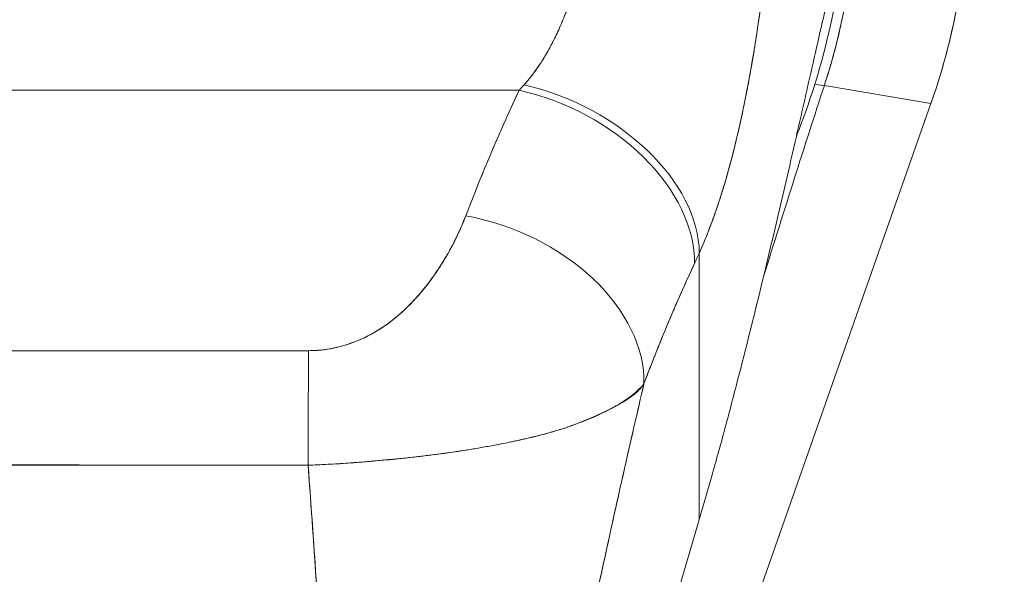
# Model space of a CAD drawing. Header units: inches. Extents: x 16 to 463, y 31 to 294.
# Tile 63 of 110: x 222.701 to 223.753, y 177.595 to 178.188. Entities that reach past the tile are written whole.
import ezdxf

# ---------------------------------------------------------------- set-up
doc = ezdxf.new("R2010")
doc.units = ezdxf.units.IN
doc.header["$LTSCALE"] = 28.571429
doc.header["$MEASUREMENT"] = 0
doc.layers.add('Dimension (ANSI)', color=7, linetype='Continuous', lineweight=5)
doc.layers.add('Visible (ANSI)', color=7, linetype='Continuous', lineweight=5)
doc.styles.add('ROMANS', font='romans.shx')
doc.dimstyles.new('Default (ANSI)', dxfattribs={"dimscale": 28.571429, "dimtxt": 0.1, "dimasz": 0.098425, "dimexe": 0.125, "dimexo": 0.0625, "dimgap": 0.031496, "dimtad": 0, "dimtih": 1, "dimtoh": 1, "dimrnd": 1e-08, "dimzin": 0, "dimdsep": 46, "dimtxsty": 'ROMANS', "dimcen": 0.09, "dimdle": 0.393701, "dimclrd": 256, "dimclre": 256, "dimclrt": 256, "dimadec": 0, "dimazin": 0, "dimtfac": 1, "dimtofl": 0, "dimtmove": 0, "dimatfit": 3, "dimfxl": 1, "dimtolj": 1, "dimtzin": 0, "dimlwd": -1, "dimlwe": -1, "dimarcsym": 0})

# ---------------------------------------------------------------- blocks, each defined once
blk = doc.blocks.new('*D16')
at = {"layer": 'Defpoints', "color": 0, "transparency": 16777216}
for p in [(222.7383, 178.6036), (237.1743, 178.6036), (225.9257, 131.5411)]:
    blk.add_point(p, dxfattribs=at)
at = {"layer": 'Dimension (ANSI)', "transparency": 16777216}
for p, q in [((224.524, 178.6036), (240.7457, 178.6036)), ((237.1743, 175.7915), (237.1743, 157.4008)), ((237.1743, 134.3533), (237.1743, 152.7439)), ((227.7114, 131.5411), (240.7457, 131.5411))]:
    blk.add_line(p, q, dxfattribs=at)
for points in [[(236.7056, 175.7915), (237.643, 175.7915), (237.1743, 178.6036)], [(236.7056, 134.3533), (237.643, 134.3533), (237.1743, 131.5411)]]:
    blk.add_solid(points, dxfattribs=at)
at = {"layer": 'Dimension (ANSI)', "transparency": 16777216, "insert": (231.46, 156.501), "char_height": 2.85714, "attachment_point": 1, "style": 'ROMANS'}
blk.add_mtext('\\A1;47.06', dxfattribs=at)
blk = doc.blocks.new('*D19')
at = {"layer": 'Defpoints', "color": 0, "transparency": 16777216}
for p in [(226.0507, 188.0066), (222.7383, 178.6036), (226.0507, 138.9161)]:
    blk.add_point(p, dxfattribs=at)
at = {"layer": 'Dimension (ANSI)', "transparency": 16777216}
for p, q in [((222.7383, 180.3894), (222.7383, 191.5781)), ((219.9262, 188.0066), (217.114, 188.0066)), ((228.8628, 188.0066), (232.1778, 188.0066))]:
    blk.add_line(p, q, dxfattribs=at)
for points in [[(219.9262, 188.4753), (219.9262, 187.5379), (222.7383, 188.0066)], [(228.8628, 188.4753), (228.8628, 187.5379), (226.0507, 188.0066)]]:
    blk.add_solid(points, dxfattribs=at)
at = {"layer": 'Dimension (ANSI)', "transparency": 16777216, "insert": (233.0777, 189.4352), "char_height": 2.85714, "attachment_point": 1, "style": 'ROMANS'}
blk.add_mtext('\\A1;3.31', dxfattribs=at)

msp = doc.modelspace()

# ---------------------------------------------------------------- linework, layer by layer
at = {"layer": 'Visible (ANSI)'}
for p, q in [((223.561, 178.1176), (223.6749, 178.0981)), ((223.6749, 178.0981), (223.561, 178.1176)), ((222.242, 178.1124), (223.2347, 178.1124)), ((223.2347, 178.1124), (222.242, 178.1124)), ((223.6749, 178.0981), (223.1927, 176.726)), ((223.6753, 178.0994), (223.6749, 178.0981)), ((223.4273, 177.6532), (223.4273, 177.9384)), ((223.4273, 177.9384), (223.4273, 177.6532)), ((223.1123, 177.8777), (223.1123, 177.8778)), ((223.0927, 177.8616), (223.0927, 177.8616)), ((223.0927, 177.8616), (223.0927, 177.8616)), ((222.8368, 177.7115), (222.8368, 177.7116)), ((222.8486, 177.7116), (222.8486, 177.7115)), ((222.8604, 177.7116), (222.8604, 177.7115)), ((222.8604, 177.7115), (222.8604, 177.7116))]:
    msp.add_line(p, q, dxfattribs=at)
msp.add_arc((222.7383, 178.6038), 0.508, 284.688, 284.6881, dxfattribs=at)
for centre, major_axis, ratio, start_param, end_param in [((223.0272, 178.3277), (0.1162, 0.6786), 0.997956, 4.543675, 4.881103), ((223.2703, 178.2942), (0.1374, 0.239), 0.280637, 4.023048, 4.058761), ((223.2702, 178.2943), (0.1373, 0.2391), 0.281198, 4.022914, 4.058622), ((223.24, 177.9813), (0.1795, -0.0809), 0.661582, 0.294792, 1.860531), ((223.24, 177.9813), (0.1795, -0.0809), 0.661582, 0.294793, 1.860531), ((223.5308, 178.1307), (0.0309, -0.0125), 0.138204, 5.47144, 6.116405), ((223.2347, 177.9696), (0.1785, -0.083), 0.690457, 0.302725, 1.881447), ((223.2347, 177.9696), (0.1785, -0.083), 0.690457, 0.302725, 1.881446), ((223.1777, 177.8354), (0.184, -0.0699), 0.701391, 0.242235, 1.831183), ((223.1777, 177.8354), (0.184, -0.0699), 0.701391, 0.242235, 1.831183), ((223.4584, 178.2283), (0.1189, 0.4119), 0.158708, 3.939526, 3.978632), ((223.4584, 178.2282), (-0.1189, -0.4118), 0.158692, 0.797928, 0.837041), ((223.0096, 177.6912), (0.0006, 0.1968), 0.003076, 0.759767, 1.467632), ((223.0096, 177.6912), (-0.0006, -0.1968), 0.003076, 3.90136, 4.609224), ((222.7383, 177.728), (0.0485, 0), 0.999084, 5.934673, 5.939785), ((222.7383, 177.7284), (0.0602, 0), 0.999084, 5.997101, 6.000855), ((222.7383, 177.7284), (0.0602, 0), 0.999084, 5.997101, 6.000855), ((222.7383, 177.7317), (0.0689, 0), 0.999084, 5.984848, 5.987968), ((222.7383, 177.7317), (0.0689, 0), 0.999084, 5.984848, 5.987968), ((222.7383, 177.7322), (0.0807, 0), 0.999084, 6.023295, 6.025696)]:
    msp.add_ellipse(centre, major_axis=major_axis, ratio=ratio, start_param=start_param, end_param=end_param, dxfattribs=at)
for points, knots in [([(223.5978, 178.345), (223.5964, 178.34), (223.5949, 178.3347), (223.5935, 178.3293), (223.5909, 178.3195), (223.5882, 178.3091), (223.5854, 178.2981), (223.5827, 178.2871), (223.5798, 178.2755), (223.5769, 178.2634), (223.574, 178.2512), (223.5711, 178.2386), (223.568, 178.2254), (223.565, 178.2123), (223.5619, 178.1987), (223.5587, 178.1847), (223.5555, 178.1707), (223.5522, 178.1564), (223.5489, 178.1416), (223.5455, 178.1269), (223.5421, 178.1119), (223.5387, 178.0965), (223.5352, 178.0812), (223.5316, 178.0656), (223.528, 178.0498), (223.5244, 178.0339), (223.5207, 178.0179), (223.5169, 178.0017), (223.5132, 177.9855), (223.5093, 177.9691), (223.5054, 177.9526), (223.5015, 177.9361), (223.4975, 177.9195), (223.4935, 177.9028), (223.4894, 177.8862), (223.4853, 177.8694), (223.4811, 177.8527), (223.4769, 177.8359), (223.4726, 177.8191), (223.4683, 177.8024), (223.464, 177.7856), (223.4596, 177.7689), (223.4551, 177.7522), (223.4506, 177.7355), (223.446, 177.7189), (223.4414, 177.7024), (223.4368, 177.6859), (223.4321, 177.6695), (223.4273, 177.6532)], [0, 0, 0, 0, 0.036069, 0.036069, 0.036069, 0.100331, 0.100331, 0.100331, 0.164593, 0.164593, 0.164593, 0.228855, 0.228855, 0.228855, 0.293118, 0.293118, 0.293118, 0.35738, 0.35738, 0.35738, 0.421642, 0.421642, 0.421642, 0.485904, 0.485904, 0.485904, 0.550166, 0.550166, 0.550166, 0.614429, 0.614429, 0.614429, 0.678691, 0.678691, 0.678691, 0.742953, 0.742953, 0.742953, 0.807215, 0.807215, 0.807215, 0.871477, 0.871477, 0.871477, 0.93574, 0.93574, 0.93574, 1, 1, 1, 1]), ([(223.7144, 178.3273), (223.7143, 178.3015), (223.7128, 178.2757), (223.7099, 178.25), (223.707, 178.2244), (223.7026, 178.1989), (223.6969, 178.1737), (223.6911, 178.1486), (223.6839, 178.1238), (223.6753, 178.0994)], [0, 0, 0, 0, 0.333333, 0.333333, 0.333333, 0.666667, 0.666667, 0.666667, 1, 1, 1, 1]), ([(223.5311, 178.0632), (223.5333, 178.0687), (223.5354, 178.0743), (223.5375, 178.0799), (223.5531, 178.1221), (223.5651, 178.1658), (223.5733, 178.2101), (223.5782, 178.237), (223.5817, 178.2641), (223.5838, 178.2915)], [0.7630932, 0.7630932, 0.7630932, 0.7630932, 0.7777778, 0.7777778, 0.7777778, 0.8888889, 0.8888889, 0.8888889, 0.9563056, 0.9563056, 0.9563056, 0.9563056]), ([(223.592, 178.2687), (223.5915, 178.2635), (223.591, 178.2583), (223.5904, 178.253), (223.5891, 178.2415), (223.5875, 178.23), (223.5856, 178.2185), (223.5856, 178.2182), (223.5855, 178.2178), (223.5855, 178.2175), (223.5836, 178.2064), (223.5815, 178.1954), (223.5791, 178.1844), (223.5779, 178.1786), (223.5765, 178.1728), (223.5751, 178.167), (223.5738, 178.1616), (223.5724, 178.1562), (223.5709, 178.1508), (223.5679, 178.1397), (223.5646, 178.1286), (223.561, 178.1176)], [0, 0, 0, 0, 0.10182, 0.10182, 0.10182, 0.326366, 0.326366, 0.326366, 0.333333, 0.333333, 0.333333, 0.550921, 0.550921, 0.550921, 0.666667, 0.666667, 0.666667, 0.775448, 0.775448, 0.775448, 1, 1, 1, 1]), ([(223.561, 178.1176), (223.5663, 178.1339), (223.571, 178.1504), (223.5751, 178.167), (223.5792, 178.1837), (223.5826, 178.2005), (223.5855, 178.2175), (223.5883, 178.2345), (223.5905, 178.2516), (223.592, 178.2687)], [0, 0, 0, 0, 0.3333333, 0.3333333, 0.3333333, 0.6666667, 0.6666667, 0.6666667, 0.9999902, 0.9999902, 0.9999902, 0.9999902]), ([(223.24, 178.1182), (223.2504, 178.13), (223.2596, 178.1434), (223.2676, 178.1581), (223.2756, 178.1727), (223.2824, 178.1886), (223.2882, 178.205), (223.2941, 178.2214), (223.299, 178.2382), (223.3028, 178.2551)], [0, 0, 0, 0, 0.333333, 0.333333, 0.333333, 0.666667, 0.666667, 0.666667, 1, 1, 1, 1]), ([(223.24, 178.1182), (223.2419, 178.1202), (223.2437, 178.1223), (223.2454, 178.1245), (223.2476, 178.1271), (223.2497, 178.1299), (223.2517, 178.1327), (223.2539, 178.1357), (223.2561, 178.1388), (223.2581, 178.142), (223.2604, 178.1455), (223.2626, 178.1492), (223.2647, 178.1529), (223.2671, 178.157), (223.2694, 178.1613), (223.2716, 178.1657), (223.2741, 178.1706), (223.2764, 178.1757), (223.2787, 178.1809), (223.2813, 178.1867), (223.2837, 178.1928), (223.286, 178.1989), (223.2886, 178.2059), (223.291, 178.213), (223.2933, 178.2202), (223.2959, 178.2283), (223.2982, 178.2366), (223.3003, 178.245), (223.3012, 178.2483), (223.302, 178.2517), (223.3028, 178.2551)], [0, 0, 0, 0, 0.060949, 0.060949, 0.060949, 0.135639, 0.135639, 0.135639, 0.215708, 0.215708, 0.215708, 0.303486, 0.303486, 0.303486, 0.401292, 0.401292, 0.401292, 0.511372, 0.511372, 0.511372, 0.635855, 0.635855, 0.635855, 0.776826, 0.776826, 0.776826, 0.936006, 0.936006, 0.936006, 1, 1, 1, 1]), ([(223.4273, 177.9384), (223.4308, 177.9462), (223.4341, 177.9542), (223.4372, 177.9622), (223.4391, 177.967), (223.4409, 177.9719), (223.4427, 177.9768), (223.4454, 177.9844), (223.448, 177.992), (223.4504, 177.9996), (223.4514, 178.0029), (223.4524, 178.0061), (223.4534, 178.0094), (223.4548, 178.0138), (223.4561, 178.0183), (223.4573, 178.0227), (223.4609, 178.0356), (223.4642, 178.0483), (223.4672, 178.0609), (223.4686, 178.0669), (223.47, 178.0728), (223.4713, 178.0788), (223.4744, 178.0926), (223.4771, 178.1061), (223.4796, 178.1195), (223.4815, 178.1295), (223.4832, 178.1394), (223.4849, 178.1492), (223.4864, 178.1582), (223.4878, 178.1672), (223.4892, 178.1762), (223.4901, 178.1826), (223.4911, 178.189), (223.492, 178.1955), (223.4937, 178.2078), (223.4953, 178.22), (223.4968, 178.2323)], [0, 0, 0, 0, 0.078629, 0.078629, 0.078629, 0.12616, 0.12616, 0.12616, 0.2, 0.2, 0.2, 0.231421, 0.231421, 0.231421, 0.274676, 0.274676, 0.274676, 0.4, 0.4, 0.4, 0.460013, 0.460013, 0.460013, 0.6, 0.6, 0.6, 0.704237, 0.704237, 0.704237, 0.8, 0.8, 0.8, 0.868687, 0.868687, 0.868687, 1, 1, 1, 1]), ([(223.4968, 178.2323), (223.4959, 178.2253), (223.495, 178.2183), (223.4941, 178.2113), (223.4919, 178.1942), (223.4894, 178.1769), (223.4866, 178.1598), (223.4864, 178.1582), (223.4861, 178.1566), (223.4859, 178.155), (223.4837, 178.1417), (223.4813, 178.1284), (223.4788, 178.1152), (223.4765, 178.103), (223.474, 178.091), (223.4714, 178.0791), (223.4712, 178.0784), (223.4711, 178.0777), (223.4709, 178.0771), (223.4685, 178.0661), (223.4659, 178.0553), (223.4632, 178.0446), (223.4608, 178.0352), (223.4583, 178.026), (223.4556, 178.0168), (223.4546, 178.0134), (223.4536, 178.0099), (223.4525, 178.0064), (223.4511, 178.0019), (223.4497, 177.9974), (223.4482, 177.9929), (223.4459, 177.9858), (223.4435, 177.9788), (223.441, 177.9719), (223.4386, 177.9656), (223.4362, 177.9593), (223.4337, 177.9532), (223.4316, 177.9482), (223.4295, 177.9433), (223.4273, 177.9384)], [0, 0, 0, 0, 0.067817, 0.067817, 0.067817, 0.234588, 0.234588, 0.234588, 0.25, 0.25, 0.25, 0.380149, 0.380149, 0.380149, 0.5, 0.5, 0.5, 0.506838, 0.506838, 0.506838, 0.617148, 0.617148, 0.617148, 0.713405, 0.713405, 0.713405, 0.75, 0.75, 0.75, 0.798131, 0.798131, 0.798131, 0.874043, 0.874043, 0.874043, 0.943786, 0.943786, 0.943786, 1, 1, 1, 1]), ([(223.1777, 177.9781), (223.1833, 177.9926), (223.1891, 178.0073), (223.1951, 178.0222), (223.1959, 178.024), (223.1967, 178.026), (223.1975, 178.0279), (223.2028, 178.0408), (223.2084, 178.0538), (223.2141, 178.0669), (223.2154, 178.0698), (223.2167, 178.0728), (223.218, 178.0757), (223.2234, 178.0878), (223.229, 178.1001), (223.2347, 178.1124)], [0, 0, 0, 0, 0.333333, 0.333333, 0.333333, 0.376093, 0.376093, 0.376093, 0.666667, 0.666667, 0.666667, 0.731304, 0.731304, 0.731304, 1, 1, 1, 1]), ([(223.1777, 177.9781), (223.1832, 177.9926), (223.189, 178.0073), (223.1951, 178.0221), (223.2012, 178.0369), (223.2075, 178.0518), (223.2141, 178.0669), (223.2207, 178.0819), (223.2276, 178.0971), (223.2347, 178.1124)], [0, 0, 0, 0, 0.333333, 0.333333, 0.333333, 0.666667, 0.666667, 0.666667, 1, 1, 1, 1]), ([(223.0096, 177.8339), (223.0124, 177.8339), (223.0152, 177.834), (223.0181, 177.8341), (223.0211, 177.8343), (223.0241, 177.8347), (223.0272, 177.8351), (223.0304, 177.8355), (223.0337, 177.8361), (223.0369, 177.8368), (223.0404, 177.8375), (223.0439, 177.8384), (223.0473, 177.8394), (223.0511, 177.8405), (223.0547, 177.8418), (223.0583, 177.8431), (223.0613, 177.8443), (223.0642, 177.8455), (223.0671, 177.8468), (223.0681, 177.8472), (223.069, 177.8477), (223.07, 177.8481), (223.0741, 177.8501), (223.0782, 177.8523), (223.0821, 177.8547), (223.0865, 177.8573), (223.0907, 177.8601), (223.0947, 177.8631), (223.0992, 177.8663), (223.1034, 177.8698), (223.1076, 177.8734), (223.1102, 177.8757), (223.1127, 177.878), (223.1152, 177.8805), (223.117, 177.8823), (223.1188, 177.8841), (223.1206, 177.886), (223.1252, 177.8908), (223.1296, 177.8958), (223.1338, 177.901), (223.1384, 177.9068), (223.1428, 177.9128), (223.1469, 177.9189), (223.1514, 177.9256), (223.1556, 177.9324), (223.1596, 177.9394), (223.1634, 177.9462), (223.167, 177.9532), (223.1702, 177.9602), (223.1729, 177.9662), (223.1755, 177.9722), (223.1777, 177.9781)], [0, 0, 0, 0, 0.036619, 0.036619, 0.036619, 0.07542, 0.07542, 0.07542, 0.116832, 0.116832, 0.116832, 0.161518, 0.161518, 0.161518, 0.2101, 0.2101, 0.2101, 0.25, 0.25, 0.25, 0.263174, 0.263174, 0.263174, 0.321517, 0.321517, 0.321517, 0.385689, 0.385689, 0.385689, 0.455959, 0.455959, 0.455959, 0.5, 0.5, 0.5, 0.532725, 0.532725, 0.532725, 0.617421, 0.617421, 0.617421, 0.711301, 0.711301, 0.711301, 0.813465, 0.813465, 0.813465, 0.914177, 0.914177, 0.914177, 1, 1, 1, 1]), ([(223.0096, 177.8339), (223.0185, 177.8338), (223.0275, 177.8347), (223.0368, 177.8367), (223.0462, 177.8387), (223.0558, 177.8418), (223.0653, 177.846), (223.0747, 177.8502), (223.084, 177.8555), (223.0928, 177.8617), (223.1017, 177.868), (223.1101, 177.8753), (223.1181, 177.8834), (223.1261, 177.8915), (223.1337, 177.9004), (223.1408, 177.9102), (223.1479, 177.9199), (223.1547, 177.9304), (223.1608, 177.9417), (223.167, 177.953), (223.1726, 177.9652), (223.1777, 177.9781)], [0, 0, 0, 0, 0.142857, 0.142857, 0.142857, 0.285714, 0.285714, 0.285714, 0.428571, 0.428571, 0.428571, 0.571429, 0.571429, 0.571429, 0.714286, 0.714286, 0.714286, 0.857143, 0.857143, 0.857143, 1, 1, 1, 1]), ([(223.3681, 177.7985), (223.3739, 177.8139), (223.3797, 177.8288), (223.3857, 177.8435), (223.3892, 177.8522), (223.3928, 177.8608), (223.3964, 177.8692), (223.3965, 177.8695), (223.3967, 177.8699), (223.3968, 177.8702), (223.3991, 177.8757), (223.4014, 177.8811), (223.4038, 177.8864), (223.4099, 177.9004), (223.416, 177.9139), (223.4222, 177.9272)], [0, 0, 0, 0, 0.333333, 0.333333, 0.333333, 0.531303, 0.531303, 0.531303, 0.538863, 0.538863, 0.538863, 0.666667, 0.666667, 0.666667, 1, 1, 1, 1]), ([(223.4222, 177.9272), (223.4167, 177.9154), (223.4114, 177.9037), (223.4062, 177.8919), (223.3995, 177.8767), (223.393, 177.8615), (223.3868, 177.8461), (223.3803, 177.8303), (223.3741, 177.8144), (223.3681, 177.7985)], [0, 0, 0, 0, 0.2755, 0.2755, 0.2755, 0.631774, 0.631774, 0.631774, 1, 1, 1, 1]), ([(222.4671, 177.8339), (222.5268, 177.8339), (222.5867, 177.8339), (222.6473, 177.8339), (222.7079, 177.8339), (222.7691, 177.8339), (222.8296, 177.8339), (222.8902, 177.8339), (222.95, 177.8339), (223.0096, 177.8339)], [0, 0, 0, 0, 0.333333, 0.333333, 0.333333, 0.666667, 0.666667, 0.666667, 1, 1, 1, 1]), ([(223.3681, 177.7985), (223.3651, 177.7947), (223.3614, 177.7911), (223.3572, 177.7876), (223.3522, 177.7835), (223.3464, 177.7796), (223.3398, 177.7758), (223.3388, 177.7752), (223.3377, 177.7745), (223.3366, 177.7739), (223.3307, 177.7706), (223.3243, 177.7674), (223.3174, 177.7643), (223.3095, 177.7607), (223.301, 177.7573), (223.2921, 177.7542), (223.2905, 177.7536), (223.2888, 177.753), (223.2871, 177.7524), (223.2801, 177.75), (223.2727, 177.7478), (223.2652, 177.7457), (223.2562, 177.7432), (223.2468, 177.7409), (223.2372, 177.7388), (223.2337, 177.738), (223.2301, 177.7372), (223.2265, 177.7364), (223.2206, 177.7352), (223.2146, 177.734), (223.2085, 177.7329), (223.1992, 177.7311), (223.1897, 177.7295), (223.18, 177.7279), (223.1727, 177.7268), (223.1654, 177.7257), (223.158, 177.7246), (223.156, 177.7244), (223.154, 177.7241), (223.152, 177.7238), (223.1431, 177.7226), (223.1341, 177.7215), (223.1251, 177.7205), (223.1166, 177.7195), (223.108, 177.7186), (223.0994, 177.7177), (223.0944, 177.7172), (223.0893, 177.7168), (223.0843, 177.7163), (223.0812, 177.716), (223.0782, 177.7158), (223.0751, 177.7155), (223.0675, 177.7149), (223.0598, 177.7143), (223.0521, 177.7137), (223.0448, 177.7132), (223.0374, 177.7127), (223.0301, 177.7124), (223.0231, 177.712), (223.016, 177.7117), (223.0091, 177.7114)], [0, 0, 0, 0, 0.070099, 0.070099, 0.070099, 0.153227, 0.153227, 0.153227, 0.166667, 0.166667, 0.166667, 0.237919, 0.237919, 0.237919, 0.318443, 0.318443, 0.318443, 0.333333, 0.333333, 0.333333, 0.396446, 0.396446, 0.396446, 0.472282, 0.472282, 0.472282, 0.5, 0.5, 0.5, 0.545332, 0.545332, 0.545332, 0.61493, 0.61493, 0.61493, 0.666667, 0.666667, 0.666667, 0.680579, 0.680579, 0.680579, 0.742113, 0.742113, 0.742113, 0.799672, 0.799672, 0.799672, 0.833333, 0.833333, 0.833333, 0.853588, 0.853588, 0.853588, 0.904523, 0.904523, 0.904523, 0.953187, 0.953187, 0.953187, 1, 1, 1, 1]), ([(223.0091, 177.7114), (223.019, 177.7118), (223.029, 177.7122), (223.039, 177.7128), (223.0491, 177.7135), (223.0592, 177.7142), (223.0692, 177.715), (223.0742, 177.7154), (223.0791, 177.7158), (223.0841, 177.7163), (223.0893, 177.7168), (223.0945, 177.7172), (223.0997, 177.7178), (223.1048, 177.7183), (223.1099, 177.7188), (223.115, 177.7193), (223.12, 177.7199), (223.125, 177.7205), (223.13, 177.721), (223.1393, 177.7221), (223.1485, 177.7233), (223.1576, 177.7246), (223.1584, 177.7247), (223.1592, 177.7248), (223.1599, 177.7249), (223.1698, 177.7263), (223.1796, 177.7278), (223.1892, 177.7294), (223.1988, 177.7311), (223.2083, 177.7328), (223.2175, 177.7346), (223.2204, 177.7352), (223.2233, 177.7358), (223.2261, 177.7364), (223.2324, 177.7377), (223.2385, 177.739), (223.2445, 177.7404), (223.2532, 177.7424), (223.2616, 177.7446), (223.2698, 177.747), (223.2708, 177.7473), (223.2718, 177.7476), (223.2728, 177.7479), (223.2776, 177.7493), (223.2823, 177.7508), (223.2869, 177.7523), (223.289, 177.7531), (223.2911, 177.7538), (223.2931, 177.7546), (223.3005, 177.7573), (223.3075, 177.7602), (223.3142, 177.7631), (223.3206, 177.766), (223.3267, 177.7689), (223.3324, 177.7717), (223.3337, 177.7724), (223.335, 177.7731), (223.3363, 177.7737), (223.3363, 177.7738), (223.3364, 177.7738), (223.3365, 177.7738), (223.3404, 177.7759), (223.344, 177.7779), (223.3474, 177.78), (223.3518, 177.7826), (223.3557, 177.7854), (223.3592, 177.7885), (223.3626, 177.7914), (223.3655, 177.7947), (223.3681, 177.7985)], [0, 0, 0, 0, 0.066599, 0.066599, 0.066599, 0.13375, 0.13375, 0.13375, 0.166667, 0.166667, 0.166667, 0.201474, 0.201474, 0.201474, 0.235929, 0.235929, 0.235929, 0.269758, 0.269758, 0.269758, 0.333333, 0.333333, 0.333333, 0.338645, 0.338645, 0.338645, 0.408129, 0.408129, 0.408129, 0.47796, 0.47796, 0.47796, 0.5, 0.5, 0.5, 0.547804, 0.547804, 0.547804, 0.617158, 0.617158, 0.617158, 0.625768, 0.625768, 0.625768, 0.666667, 0.666667, 0.666667, 0.685425, 0.685425, 0.685425, 0.752265, 0.752265, 0.752265, 0.817289, 0.817289, 0.817289, 0.832593, 0.832593, 0.832593, 0.833333, 0.833333, 0.833333, 0.880153, 0.880153, 0.880153, 0.940933, 0.940933, 0.940933, 1, 1, 1, 1]), ([(223.2305, 177.1231), (223.2368, 177.1585), (223.2433, 177.1944), (223.25, 177.2306), (223.2566, 177.2668), (223.2635, 177.3033), (223.2706, 177.3401), (223.2777, 177.3769), (223.285, 177.414), (223.2925, 177.4513), (223.3, 177.4887), (223.3078, 177.5263), (223.3159, 177.5642), (223.3239, 177.6021), (223.3322, 177.6403), (223.3409, 177.679), (223.3495, 177.7177), (223.3584, 177.7567), (223.3677, 177.7964), (223.3678, 177.7971), (223.368, 177.7978), (223.3681, 177.7985)], [0, 0, 0, 0, 0.166185, 0.166185, 0.166185, 0.332369, 0.332369, 0.332369, 0.498554, 0.498554, 0.498554, 0.664739, 0.664739, 0.664739, 0.830923, 0.830923, 0.830923, 0.997108, 0.997108, 0.997108, 1, 1, 1, 1]), ([(223.3681, 177.7985), (223.3612, 177.7686), (223.3544, 177.7391), (223.3478, 177.7098), (223.3412, 177.6806), (223.3347, 177.6516), (223.3285, 177.6228), (223.3222, 177.594), (223.3161, 177.5655), (223.3101, 177.5371), (223.3042, 177.5086), (223.2984, 177.4804), (223.2927, 177.4523), (223.287, 177.4242), (223.2815, 177.3963), (223.2761, 177.3685), (223.2707, 177.3407), (223.2654, 177.3131), (223.2602, 177.2856), (223.255, 177.2581), (223.25, 177.2308), (223.245, 177.2037), (223.2401, 177.1766), (223.2352, 177.1498), (223.2305, 177.1231)], [0, 0, 0, 0, 0.125, 0.125, 0.125, 0.25, 0.25, 0.25, 0.375, 0.375, 0.375, 0.5, 0.5, 0.5, 0.625, 0.625, 0.625, 0.75, 0.75, 0.75, 0.875, 0.875, 0.875, 1, 1, 1, 1]), ([(223.0091, 177.7114), (222.9651, 177.7116), (222.9211, 177.7116), (222.8769, 177.7116), (222.8307, 177.7116), (222.7845, 177.7116), (222.7382, 177.7117), (222.692, 177.7117), (222.6457, 177.7118), (222.5996, 177.7117), (222.5853, 177.7117), (222.571, 177.7117), (222.5567, 177.7117), (222.5269, 177.7116), (222.4972, 177.7115), (222.4676, 177.7114)], [0, 0, 0, 0, 0.24471, 0.24471, 0.24471, 0.500303, 0.500303, 0.500303, 0.755735, 0.755735, 0.755735, 0.834924, 0.834924, 0.834924, 1, 1, 1, 1]), ([(222.4676, 177.7114), (222.4935, 177.7116), (222.5194, 177.7116), (222.5455, 177.7116), (222.5711, 177.7116), (222.5968, 177.7115), (222.6228, 177.7115), (222.6305, 177.7115), (222.6381, 177.7115), (222.6458, 177.7115), (222.6637, 177.7114), (222.6817, 177.7114), (222.6999, 177.7114), (222.7254, 177.7114), (222.7512, 177.7114), (222.7768, 177.7114), (222.7944, 177.7114), (222.812, 177.7114), (222.8294, 177.7115), (222.8376, 177.7115), (222.8457, 177.7115), (222.8538, 177.7115), (222.8798, 177.7115), (222.9055, 177.7116), (222.9311, 177.7116), (222.9572, 177.7116), (222.9831, 177.7116), (223.0091, 177.7114)], [0, 0, 0, 0, 0.146953, 0.146953, 0.146953, 0.291147, 0.291147, 0.291147, 0.333333, 0.333333, 0.333333, 0.431915, 0.431915, 0.431915, 0.570999, 0.570999, 0.570999, 0.666667, 0.666667, 0.666667, 0.711352, 0.711352, 0.711352, 0.854594, 0.854594, 0.854594, 1, 1, 1, 1]), ([(223.0336, 177.2045), (223.0334, 177.2359), (223.0329, 177.2683), (223.032, 177.3015), (223.0311, 177.3348), (223.0298, 177.3689), (223.0282, 177.4037), (223.0267, 177.4385), (223.0248, 177.474), (223.0227, 177.51), (223.0206, 177.546), (223.0182, 177.5826), (223.0157, 177.6196), (223.0136, 177.6499), (223.0114, 177.6806), (223.0091, 177.7114)], [0, 0, 0, 0, 0.207436, 0.207436, 0.207436, 0.414872, 0.414872, 0.414872, 0.622309, 0.622309, 0.622309, 0.829745, 0.829745, 0.829745, 1, 1, 1, 1]), ([(223.0091, 177.7114), (223.0125, 177.6662), (223.0156, 177.6215), (223.0185, 177.5774), (223.0214, 177.5332), (223.024, 177.4897), (223.0262, 177.4471), (223.0283, 177.4044), (223.0301, 177.3627), (223.0314, 177.3222), (223.0326, 177.2817), (223.0334, 177.2423), (223.0336, 177.2045)], [0, 0, 0, 0, 0.249407, 0.249407, 0.249407, 0.499604, 0.499604, 0.499604, 0.749802, 0.749802, 0.749802, 1, 1, 1, 1]), ([(223.4273, 177.6532), (223.4178, 177.6207), (223.4082, 177.5883), (223.3987, 177.556), (223.3891, 177.5237), (223.3795, 177.4915), (223.3701, 177.4596), (223.3606, 177.4277), (223.3513, 177.396), (223.3421, 177.3647), (223.3329, 177.3335), (223.324, 177.3025), (223.3153, 177.272), (223.3066, 177.2416), (223.2982, 177.2115), (223.2901, 177.1819), (223.2821, 177.1523), (223.2744, 177.1232), (223.2672, 177.0946), (223.2601, 177.0659), (223.2533, 177.0377), (223.2472, 177.01), (223.241, 176.9823), (223.2354, 176.955), (223.2305, 176.928)], [0, 0, 0, 0, 0.124999, 0.124999, 0.124999, 0.25, 0.25, 0.25, 0.375, 0.375, 0.375, 0.5, 0.5, 0.5, 0.625, 0.625, 0.625, 0.75, 0.75, 0.75, 0.875, 0.875, 0.875, 1, 1, 1, 1])]:
    msp.add_open_spline(points, degree=3, knots=knots, dxfattribs=at)
for points in [[(223.496, 177.9131), (223.5181, 177.9844), (223.5398, 178.0525), (223.561, 178.1176)], [(222.9306, 178.1124), (222.9306, 178.1124), (222.9306, 178.1124), (222.9306, 178.1124)], [(222.784, 177.7116), (222.784, 177.7116), (222.7839, 177.7115), (222.7839, 177.7114)]]:
    msp.add_open_spline(points, degree=3, dxfattribs=at)

# ---------------------------------------------------------------- dimensions: what is measured, and where the dimension line sits
at = {"layer": 'Dimension (ANSI)'}
for base, p1, p2, angle, override, picture, middle in [((226.0507, 188.0066), (222.7383, 178.6036), (226.0507, 138.9161), 180, {"dimtih": 0, "dimtoh": 0, "dimdec": 2, "dimse2": 1, "dimtp": 0, "dimtm": 0, "dimtdec": 2, "dimatfit": 1}, '*D19', (237.0233, 188.0066)), ((237.1743, 178.6036), (225.9257, 131.5411), (222.7383, 178.6036), 90, {"dimdec": 2, "dimtp": 0, "dimtm": 0, "dimtdec": 2, "dimatfit": 1}, '*D16', (237.1743, 155.0724))]:
    dim = msp.add_linear_dim(base=base, p1=p1, p2=p2, angle=angle, dimstyle='Default (ANSI)', override=override, dxfattribs=at)
    dim.commit()
    dim.dimension.update_dxf_attribs({"geometry": picture, "text_midpoint": middle, "dimtype": 160})

doc.saveas('drawing.dxf')
